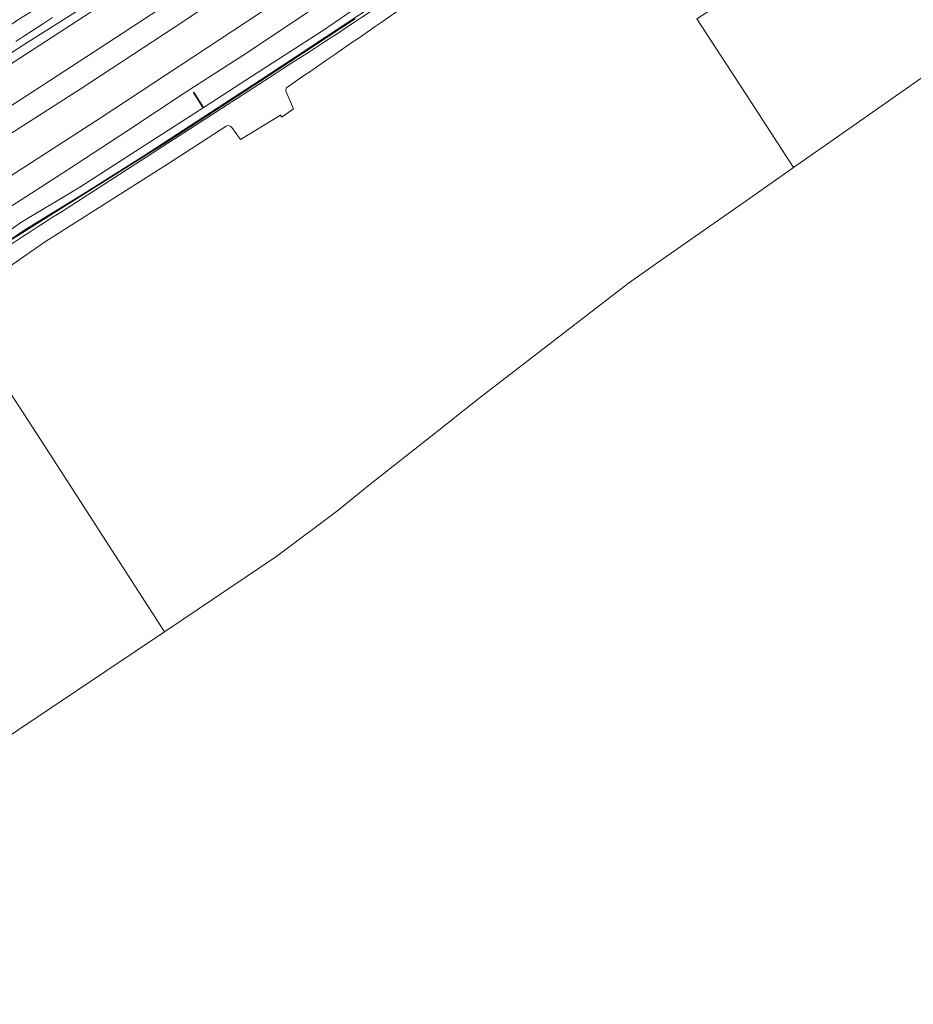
# Model space of a CAD drawing. Header units: metres. Extents: x 197700 to 204338, y 317132 to 325229.
# Tile 131 of 256: x 200145 to 200335, y 317685 to 317895. Entities that reach past the tile are written whole.
import ezdxf

# ---------------------------------------------------------------- set-up
doc = ezdxf.new("R2010")
doc.units = ezdxf.units.M
for name, color, linetype, lineweight in [('B-WE-FV-GELEIDING_WILDRASTER-G', 80, 'Continuous', 18), ('B-WE-GK-BESCHOEIING-G', 130, 'GK-BESCHOEIING', 35), ('B-WE-GR-BOUWLAND-GV', 80, 'Continuous', 13), ('B-WE-GR-GRAS-GV', 60, 'Continuous', 13), ('B-WE-IE-TERREINAFSCHEIDING_KUNSTMATIG_HEKWERK-G', 20, 'IE-TERREINAFSCHEIDING-KUNSTMATIG', 18), ('B-WE-KW-KUNSTWERK_GELUIDSWERING_SCHERM-G', 170, 'Continuous', 18), ('B-WE-OG-TERREIN_ERF-GV', 7, 'Continuous', 18), ('B-WE-OG-WATER_GREPPEL-GV', 160, 'Continuous', 18), ('B-WE-OG-WEG-GV', 7, 'Continuous', 18), ('B-WE-VH-ONVERHARD-GV', 252, 'Continuous', 18), ('B-WE-VH-VERHARDING_ASFALT-GV', 252, 'Continuous', 18)]:
    doc.layers.add(name, color=color, linetype=linetype, lineweight=lineweight)
doc.linetypes.add('GK-BESCHOEIING', pattern='A,30,-5,[1,NLCS.SHX,S=1,R=0,X=0,Y=0],-5', length=40)
doc.linetypes.add('IE-TERREINAFSCHEIDING-KUNSTMATIG', pattern='A,4,[82,NLCS.SHX,S=0.75,R=90,X=0,Y=0],4,-2', length=10)

msp = doc.modelspace()

# ---------------------------------------------------------------- linework, layer by layer
at = {"layer": 'B-WE-FV-GELEIDING_WILDRASTER-G'}
msp.add_lwpolyline([(200123.044, 317837.349), (200129.987, 317840.171), (200141.627, 317847.389), (200145.839, 317850.208), (200158.355, 317857.928), (200171.231, 317866.014), (200183.992, 317874.309), (200197.425, 317883.053), (200210.181, 317891.438), (200223.968, 317900.656), (200235.874, 317908.605), (200248.608, 317917.286), (200262.54, 317926.85), (200275.715, 317936.054), (200288.219, 317944.874), (200302.266, 317954.91), (200304.856, 317956.782)], dxfattribs=at)
at = {"layer": 'B-WE-GK-BESCHOEIING-G'}
msp.add_lwpolyline([(200181.816, 317879.573), (200183.861, 317876.339)], dxfattribs=at)
at = {"layer": 'B-WE-GR-BOUWLAND-GV'}
for points in [[(200175.598, 317764.523), (200149.295, 317805.291), (200130.61, 317833.998)], [(199859.659, 317735.16), (199808.358, 317731.708), (199809.971, 317730.484), (199809.94, 317730.441), (199810.222, 317730.231), (199827.197, 317718.099), (199830.886, 317715.409), (199834.135, 317714.448), (199837.854, 317715.016), (199840.898, 317714.715), (199844.4, 317713.737), (199848.298, 317712.65), (199850.999, 317711.01), (199853.461, 317708.415), (199875.978, 317689.482), (199965.595, 317738.75), (199993.199, 317685.102), (200051.557, 317704.172), (200070.494, 317710.908), (200120.051, 317729.891), (200132.152, 317735.471), (200175.598, 317764.523)]]:
    msp.add_lwpolyline(points, dxfattribs=at)
at = {"layer": 'B-WE-GR-GRAS-GV'}
for points in [[(200300.638, 317877.702), (200309.787, 317863.56), (200320.38, 317870.958), (200339.887, 317884.592), (200355.258, 317895.299), (200355.387, 317895.396), (200392.055, 317923.124), (200385.562, 317932.515), (200384.679, 317933.768), (200340.744, 317974.473)], [(200294.309, 317944.635), (200299.745, 317936.271), (200286.46, 317926.746), (200289.08, 317922.663), (200301.126, 317902.97), (200289.174, 317895.24), (200300.638, 317877.702)]]:
    msp.add_lwpolyline(points, dxfattribs=at)
at = {"layer": 'B-WE-IE-TERREINAFSCHEIDING_KUNSTMATIG_HEKWERK-G'}
for points in [[(200216.315, 317895.244), (200199.413, 317884.15)], [(200300.638, 317877.702), (200289.174, 317895.24)], [(200199.413, 317884.15), (200176.303, 317869.11)], [(200309.787, 317863.56), (200300.638, 317877.702)], [(200176.303, 317869.11), (200140.636, 317846.713)], [(200130.61, 317833.998), (200149.295, 317805.291)], [(200149.295, 317805.291), (200175.598, 317764.523)]]:
    msp.add_lwpolyline(points, dxfattribs=at)
at = {"layer": 'B-WE-KW-KUNSTWERK_GELUIDSWERING_SCHERM-G'}
msp.add_lwpolyline([(200143.888, 317890.391), (200145.847, 317891.669), (200147.804, 317892.952), (200149.76, 317894.235), (200151.716, 317895.518)], dxfattribs=at)
at = {"layer": 'B-WE-OG-TERREIN_ERF-GV'}
for points in [[(200149.295, 317805.291), (200175.598, 317764.523), (200175.821, 317764.672), (200199.598, 317780.652), (200212.623, 317790.392), (200219.414, 317795.924), (200232.414, 317806.168), (200243.028, 317814.529), (200253.846, 317822.88), (200274.584, 317838.884), (200281.324, 317843.642), (200300.432, 317856.926), (200309.787, 317863.56), (200300.638, 317877.702), (200289.174, 317895.24), (200301.126, 317902.97), (200289.08, 317922.663), (200286.46, 317926.746), (200299.745, 317936.271), (200294.309, 317944.635)], [(200201.589, 317879.642), (200203.118, 317876.024), (200200.657, 317874.242), (200200.344, 317874.716), (200191.792, 317869.476), (200189.977, 317872.037)], [(200188.793, 317872.373), (200176.285, 317864.252), (200150.04, 317847.598), (200133.415, 317836.129)], [(200130.61, 317833.998), (200149.295, 317805.291)]]:
    msp.add_lwpolyline(points, dxfattribs=at)
for points in [[(200229.155, 317899.484, 0.0009805), (200201.643, 317880.532)], [(200201.643, 317880.532, 0.2605344), (200201.589, 317879.642)], [(200189.977, 317872.037, 0.3816968), (200188.793, 317872.373)]]:
    msp.add_lwpolyline(points, format="xyb", dxfattribs=at)
at = {"layer": 'B-WE-OG-WATER_GREPPEL-GV'}
for points in [[(200139.193, 317847.761), (200144.959, 317851.782), (200157.528, 317859.352), (200170.363, 317867.558), (200183.056, 317875.749), (200196.57, 317884.482), (200209.53, 317892.816), (200222.887, 317902.059)], [(200206.18, 317896.673), (200193.298, 317888.071), (200180.035, 317879.52), (200167.586, 317871.258), (200154.834, 317862.997), (200137.333, 317851.742)]]:
    msp.add_lwpolyline(points, dxfattribs=at)
at = {"layer": 'B-WE-OG-WEG-GV'}
for points in [[(200199.231, 317883.536, 0.0102991), (200252.284, 317919.063)], [(200130.503, 317838.397, -0.0215266), (200154.626, 317854.707)]]:
    msp.add_lwpolyline(points, format="xyb", dxfattribs=at)
for points in [[(200223.968, 317900.656), (200210.181, 317891.438), (200197.425, 317883.053), (200183.992, 317874.309), (200171.231, 317866.014), (200158.355, 317857.928), (200145.839, 317850.208), (200141.627, 317847.389)], [(200154.626, 317854.707), (200199.231, 317883.536)]]:
    msp.add_lwpolyline(points, dxfattribs=at)
at = {"layer": 'B-WE-VH-ONVERHARD-GV'}
for points in [[(200252.284, 317919.063, -0.0102991), (200199.231, 317883.536)], [(200157.848, 317903.745, -0.0023126), (200136.105, 317889.665)], [(200201.643, 317880.532, -0.0009805), (200229.155, 317899.484)], [(200201.589, 317879.642, -0.2605344), (200201.643, 317880.532)], [(200188.793, 317872.373, -0.3816968), (200189.977, 317872.037)], [(200154.626, 317854.707, 0.0215266), (200130.503, 317838.397)]]:
    msp.add_lwpolyline(points, format="xyb", dxfattribs=at)
for points in [[(200137.427, 317867.345), (200157.619, 317880.257), (200177.693, 317893.417), (200197.263, 317906.443)], [(200186.782, 317905.379), (200166.774, 317892.217), (200146.414, 317878.956), (200136.245, 317872.425)], [(200222.887, 317902.059), (200209.53, 317892.816), (200196.57, 317884.482), (200183.056, 317875.749), (200170.363, 317867.558), (200157.528, 317859.352), (200144.959, 317851.782), (200139.193, 317847.761)], [(200201.629, 317900.297), (200181.651, 317887.04), (200161.898, 317874.086), (200141.608, 317861.002)], [(200141.627, 317847.389), (200145.839, 317850.208), (200158.355, 317857.928), (200171.231, 317866.014), (200183.992, 317874.309), (200197.425, 317883.053), (200210.181, 317891.438), (200223.968, 317900.656)], [(200159.178, 317898.288), (200146.445, 317890.247), (200133.715, 317882.116)], [(200133.715, 317882.116), (200146.445, 317890.247), (200159.178, 317898.288)], [(200142.353, 317885.258), (200162.374, 317898.294)], [(200137.333, 317851.742), (200154.834, 317862.997), (200167.586, 317871.258), (200180.035, 317879.52), (200193.298, 317888.071), (200206.18, 317896.673)], [(200143.888, 317890.391), (200145.847, 317891.669), (200147.804, 317892.952), (200149.76, 317894.235), (200151.716, 317895.518)], [(200151.716, 317895.518), (200149.76, 317894.235), (200147.804, 317892.952), (200145.847, 317891.669), (200143.888, 317890.391)], [(200199.231, 317883.536), (200154.626, 317854.707)], [(200189.977, 317872.037), (200191.792, 317869.476), (200200.344, 317874.716), (200200.657, 317874.242), (200203.118, 317876.024), (200201.589, 317879.642)], [(200133.415, 317836.129), (200150.04, 317847.598), (200176.285, 317864.252), (200188.793, 317872.373)]]:
    msp.add_lwpolyline(points, dxfattribs=at)
at = {"layer": 'B-WE-VH-VERHARDING_ASFALT-GV'}
for points in [[(200208.662, 317920.132), (200204.525, 317926.332), (200202.393, 317924.881), (200182.535, 317911.617), (200162.374, 317898.294), (200142.353, 317885.258), (200132.199, 317878.773), (200124.477, 317873.948), (200122.184, 317872.516), (200120.947, 317871.756), (200124.939, 317865.338), (200126.237, 317866.132), (200136.245, 317872.425), (200146.414, 317878.956), (200166.774, 317892.217), (200186.782, 317905.379), (200206.497, 317918.672)], [(200127.552, 317861.138), (200131.54, 317854.727), (200131.639, 317854.788), (200141.608, 317861.002), (200161.898, 317874.086), (200181.651, 317887.04), (200201.629, 317900.297), (200215.612, 317909.715), (200211.457, 317915.942), (200197.263, 317906.443), (200177.693, 317893.417), (200157.619, 317880.257), (200137.427, 317867.345)]]:
    msp.add_lwpolyline(points, close=True, dxfattribs=at)
for points in [[(200134.319, 317892.452, 0.002325), (200156.036, 317906.515)], [(200156.036, 317906.515, -0.002325), (200134.319, 317892.452)], [(200136.105, 317889.665, 0.0023126), (200157.848, 317903.745)]]:
    msp.add_lwpolyline(points, format="xyb", dxfattribs=at)

doc.saveas('drawing.dxf')
